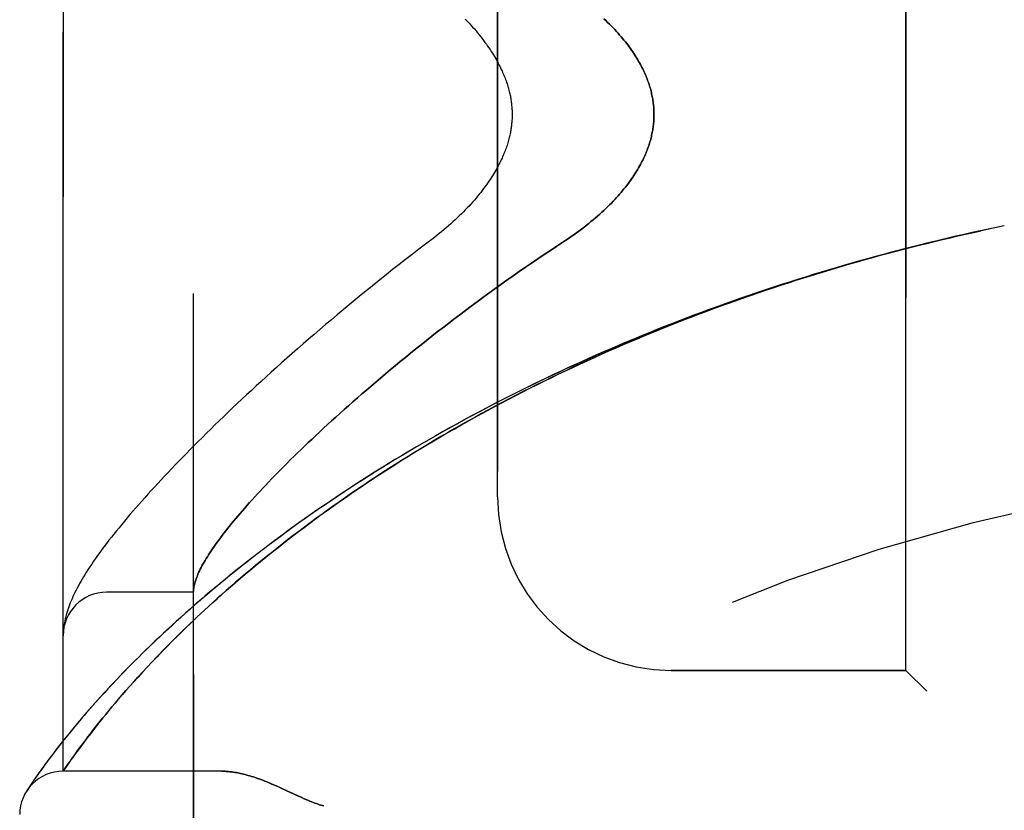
# Model space of a CAD drawing. Header units: inches. Extents: x 0 to 193, y 0 to 125.
# Tile 121 of 256: x 13.49 to 14.91, y 85.29 to 86.43. Entities that reach past the tile are written whole.
import ezdxf

# ---------------------------------------------------------------- set-up
doc = ezdxf.new("R2010")
doc.units = ezdxf.units.IN
doc.header["$LTSCALE"] = 10.635988
doc.header["$MEASUREMENT"] = 0
doc.linetypes.add('HIDDEN', pattern=[0.2, 0.1, -0.1])
doc.layers.add('LEFTHAND_DOOR_ASSEMBLY', color=7, linetype='CONTINUOUS')
doc.layers.add('RIGHTHAND_DOOR_ASSEMBLY', color=7, linetype='CONTINUOUS')

msp = doc.modelspace()

# ---------------------------------------------------------------- linework, layer by layer
at = {"layer": 'LEFTHAND_DOOR_ASSEMBLY', "color": 8, "linetype": 'HIDDEN'}
for p, q in [((13.7386, 84.9694), (13.7386, 87.6119)), ((13.5511, 85.3457), (13.5511, 87.2357)), ((14.7636, 85.4907), (14.7636, 87.0907)), ((14.1761, 85.7407), (14.1761, 86.8407)), ((14.894, 86.1283), (14.8823, 86.1258)), ((14.9051, 86.1306), (14.8938, 86.1282)), ((13.7386, 85.6032), (13.6136, 85.6032)), ((13.5514, 85.5475), (13.5513, 85.5468)), ((13.5513, 85.5468), (13.5513, 85.5461)), ((13.5515, 85.5489), (13.5514, 85.5482)), ((13.5514, 85.5482), (13.5514, 85.5475)), ((13.5516, 85.5495), (13.5515, 85.5489)), ((13.5517, 85.5509), (13.5516, 85.5502)), ((13.5516, 85.5502), (13.5516, 85.5495)), ((13.5518, 85.5516), (13.5517, 85.5509)), ((13.5519, 85.5523), (13.5518, 85.5516)), ((13.552, 85.553), (13.5519, 85.5523)), ((13.5521, 85.5541), (13.552, 85.553)), ((13.6718, 85.4952), (13.6788, 85.5026)), ((13.6588, 85.4811), (13.6652, 85.488)), ((13.6652, 85.488), (13.6718, 85.4952)), ((14.7636, 85.4907), (14.4261, 85.4907)), ((14.7636, 85.4907), (14.7936, 85.4607)), ((13.647, 85.4679), (13.6528, 85.4744)), ((13.6528, 85.4744), (13.6588, 85.4811)), ((13.6361, 85.4554), (13.6414, 85.4616)), ((13.6414, 85.4616), (13.647, 85.4679)), ((13.626, 85.4437), (13.6309, 85.4495)), ((13.6309, 85.4495), (13.6361, 85.4554)), ((13.6125, 85.4275), (13.6168, 85.4327)), ((13.6168, 85.4327), (13.6213, 85.4381)), ((13.6213, 85.4381), (13.626, 85.4437)), ((13.6006, 85.4127), (13.6044, 85.4175)), ((13.6044, 85.4175), (13.6084, 85.4224)), ((13.6084, 85.4224), (13.6125, 85.4275)), ((13.59, 85.3992), (13.5934, 85.4036)), ((13.5934, 85.4036), (13.5969, 85.4081)), ((13.5969, 85.4081), (13.6006, 85.4127)), ((13.5539, 85.393), (13.5486, 85.3863)), ((13.5597, 85.4001), (13.5539, 85.393)), ((13.5793, 85.3851), (13.5837, 85.3909)), ((13.5837, 85.3909), (13.5868, 85.395)), ((13.5868, 85.395), (13.59, 85.3992)), ((13.5412, 85.3768), (13.5367, 85.3709)), ((13.5678, 85.3694), (13.5713, 85.3743)), ((13.5713, 85.3743), (13.5752, 85.3796)), ((13.5752, 85.3796), (13.5793, 85.3851)), ((13.5286, 85.3601), (13.525, 85.3552)), ((13.5325, 85.3654), (13.5286, 85.3601)), ((13.5367, 85.3709), (13.5325, 85.3654)), ((13.558, 85.3556), (13.5615, 85.3606)), ((13.5615, 85.3606), (13.5645, 85.3648)), ((13.5645, 85.3648), (13.5678, 85.3694)), ((13.5186, 85.3464), (13.5158, 85.3425)), ((13.5217, 85.3507), (13.5186, 85.3464)), ((13.525, 85.3552), (13.5217, 85.3507)), ((13.5511, 85.3457), (13.5552, 85.3516)), ((13.7792, 85.3457), (13.5511, 85.3457)), ((13.5552, 85.3516), (13.558, 85.3556)), ((13.5089, 85.3326), (13.5062, 85.3286)), ((13.511, 85.3356), (13.5089, 85.3326)), ((13.5133, 85.3389), (13.511, 85.3356)), ((13.5158, 85.3425), (13.5133, 85.3389)), ((13.5003, 85.3197), (13.4987, 85.3171)), ((13.5022, 85.3224), (13.5003, 85.3197)), ((13.504, 85.3252), (13.5022, 85.3224)), ((13.5062, 85.3286), (13.504, 85.3252)), ((13.8649, 85.3213), (13.8731, 85.3176)), ((13.8731, 85.3176), (13.8898, 85.3098))]:
    msp.add_line(p, q, dxfattribs=at)
for points in [[(14.1297, 86.428), (14.1324, 86.4251), (14.1351, 86.4222), (14.1377, 86.4194), (14.1402, 86.4166), (14.1427, 86.4138), (14.1451, 86.4109), (14.1474, 86.4082), (14.1497, 86.4054), (14.1519, 86.4026), (14.154, 86.3999), (14.156, 86.3972), (14.158, 86.3945), (14.16, 86.3919), (14.1618, 86.3892), (14.1636, 86.3866), (14.1653, 86.3841), (14.167, 86.3815), (14.1686, 86.379), (14.1701, 86.3765), (14.1716, 86.3741), (14.173, 86.3717), (14.1744, 86.3693), (14.1757, 86.367), (14.1769, 86.3646), (14.1781, 86.3623), (14.1793, 86.3601), (14.1804, 86.3578), (14.1815, 86.3556), (14.1825, 86.3534), (14.1834, 86.3513), (14.1844, 86.3492), (14.1852, 86.3471), (14.1861, 86.345), (14.1869, 86.343), (14.1876, 86.3409), (14.1884, 86.339), (14.189, 86.337), (14.1897, 86.3351), (14.1903, 86.3331), (14.1909, 86.3313), (14.1914, 86.3294), (14.1919, 86.3275), (14.1924, 86.3257), (14.1929, 86.3239), (14.1933, 86.3221), (14.1937, 86.3204), (14.1941, 86.3186), (14.1945, 86.3169), (14.1948, 86.3152), (14.1951, 86.3135), (14.1954, 86.3118), (14.1956, 86.3101), (14.1958, 86.3084), (14.1961, 86.3068), (14.1962, 86.3051), (14.1964, 86.3035), (14.1966, 86.3019), (14.1967, 86.3003), (14.1968, 86.2986), (14.1969, 86.297), (14.1969, 86.2954), (14.197, 86.2938), (14.197, 86.2922), (14.197, 86.2906), (14.197, 86.289), (14.197, 86.2875), (14.1969, 86.2859), (14.1969, 86.2843), (14.1968, 86.2826), (14.1967, 86.281), (14.1966, 86.2794), (14.1964, 86.2778), (14.1962, 86.2762), (14.1961, 86.2745), (14.1958, 86.2729), (14.1956, 86.2712), (14.1954, 86.2695), (14.1951, 86.2678), (14.1948, 86.2661), (14.1945, 86.2644), (14.1941, 86.2627), (14.1937, 86.2609), (14.1933, 86.2592), (14.1929, 86.2574), (14.1924, 86.2556), (14.1919, 86.2538), (14.1914, 86.2519), (14.1909, 86.25), (14.1903, 86.2482), (14.1897, 86.2462), (14.189, 86.2443), (14.1884, 86.2423), (14.1876, 86.2404), (14.1869, 86.2383), (14.1861, 86.2363), (14.1852, 86.2342), (14.1844, 86.2321), (14.1834, 86.23), (14.1825, 86.2279), (14.1815, 86.2257), (14.1804, 86.2235), (14.1793, 86.2212), (14.1781, 86.219), (14.1769, 86.2167), (14.1757, 86.2143), (14.1744, 86.212), (14.173, 86.2096), (14.1716, 86.2072), (14.1701, 86.2048), (14.1686, 86.2023), (14.167, 86.1998), (14.1653, 86.1972), (14.1636, 86.1947), (14.1618, 86.1921), (14.16, 86.1894), (14.158, 86.1868), (14.156, 86.1841), (14.154, 86.1814), (14.1519, 86.1787), (14.1497, 86.1759), (14.1474, 86.1731), (14.1451, 86.1703), (14.1427, 86.1675), (14.1402, 86.1647), (14.1377, 86.1619), (14.1351, 86.159), (14.1324, 86.1562), (14.1297, 86.1533), (14.1269, 86.1505), (14.124, 86.1476), (14.1211, 86.1447), (14.1181, 86.1418), (14.115, 86.139), (14.1119, 86.1361), (14.1088, 86.1333), (14.1055, 86.1304), (14.1023, 86.1276), (14.099, 86.1248), (14.0956, 86.122), (14.0922, 86.1193), (14.0888, 86.1165), (14.0853, 86.1138)], [(14.3289, 86.4286), (14.3318, 86.426), (14.3345, 86.4233), (14.3372, 86.4207), (14.3398, 86.418), (14.3423, 86.4154), (14.3447, 86.4128), (14.3471, 86.4102), (14.3494, 86.4077), (14.3517, 86.4051), (14.3538, 86.4026), (14.356, 86.4001), (14.358, 86.3976), (14.36, 86.3951), (14.3619, 86.3927), (14.3638, 86.3903), (14.3655, 86.3879), (14.3673, 86.3855), (14.3689, 86.3831), (14.3706, 86.3808), (14.3721, 86.3784), (14.3736, 86.3761), (14.3751, 86.3738), (14.3765, 86.3716), (14.3778, 86.3693), (14.3791, 86.3671), (14.3804, 86.3649), (14.3816, 86.3627), (14.3827, 86.3606), (14.3839, 86.3584), (14.3849, 86.3563), (14.386, 86.3541), (14.3869, 86.352), (14.3879, 86.35), (14.3888, 86.3479), (14.3897, 86.3458), (14.3905, 86.3438), (14.3913, 86.3418), (14.392, 86.3398), (14.3928, 86.3378), (14.3935, 86.3358), (14.3941, 86.3338), (14.3947, 86.3319), (14.3953, 86.3299), (14.3959, 86.328), (14.3964, 86.326), (14.3969, 86.3241), (14.3974, 86.3222), (14.3978, 86.3203), (14.3982, 86.3184), (14.3986, 86.3165), (14.399, 86.3146), (14.3993, 86.3128), (14.3996, 86.3109), (14.3998, 86.309), (14.4001, 86.3072), (14.4003, 86.3053), (14.4005, 86.3035), (14.4007, 86.3016), (14.4008, 86.2998), (14.4009, 86.298), (14.401, 86.2961), (14.4011, 86.2943), (14.4011, 86.2925), (14.4011, 86.2907), (14.4011, 86.2888), (14.4011, 86.287), (14.401, 86.2852), (14.4009, 86.2833), (14.4008, 86.2815), (14.4007, 86.2797), (14.4005, 86.2778), (14.4003, 86.276), (14.4001, 86.2741), (14.3998, 86.2723), (14.3996, 86.2704), (14.3993, 86.2685), (14.399, 86.2667), (14.3986, 86.2648), (14.3982, 86.2629), (14.3978, 86.261), (14.3974, 86.2591), (14.3969, 86.2572), (14.3964, 86.2553), (14.3959, 86.2533), (14.3953, 86.2514), (14.3947, 86.2494), (14.3941, 86.2475), (14.3935, 86.2455), (14.3928, 86.2435), (14.392, 86.2415), (14.3913, 86.2395), (14.3905, 86.2375), (14.3897, 86.2355), (14.3888, 86.2334), (14.3879, 86.2313), (14.3869, 86.2293), (14.386, 86.2272), (14.3849, 86.225), (14.3839, 86.2229), (14.3827, 86.2207), (14.3816, 86.2186), (14.3804, 86.2164), (14.3791, 86.2142), (14.3778, 86.212), (14.3765, 86.2097), (14.3751, 86.2075), (14.3736, 86.2052), (14.3721, 86.2029), (14.3706, 86.2005), (14.3689, 86.1982), (14.3673, 86.1958), (14.3655, 86.1934), (14.3638, 86.191), (14.3619, 86.1886), (14.36, 86.1862), (14.358, 86.1837), (14.356, 86.1812), (14.3538, 86.1787), (14.3517, 86.1762), (14.3494, 86.1736), (14.3471, 86.1711), (14.3447, 86.1685), (14.3423, 86.1659), (14.3398, 86.1633), (14.3372, 86.1606), (14.3345, 86.158), (14.3318, 86.1553), (14.3289, 86.1527), (14.326, 86.15), (14.3231, 86.1473), (14.32, 86.1446), (14.3169, 86.1419), (14.3137, 86.1392), (14.3105, 86.1365), (14.3072, 86.1337), (14.3038, 86.131), (14.3003, 86.1283), (14.2968, 86.1256), (14.2932, 86.123), (14.2895, 86.1203), (14.2858, 86.1176), (14.2821, 86.115), (14.2782, 86.1124), (14.2744, 86.1098)], [(14.8829, 86.1259), (14.8708, 86.1233), (14.8593, 86.1208), (14.8478, 86.1182), (14.8363, 86.1155), (14.8249, 86.1129), (14.8134, 86.1101), (14.8019, 86.1074), (14.7904, 86.1046), (14.779, 86.1017), (14.7675, 86.0988), (14.756, 86.0958), (14.7446, 86.0928), (14.7331, 86.0898), (14.7217, 86.0867), (14.7102, 86.0836), (14.6988, 86.0804), (14.6873, 86.0772), (14.6759, 86.0739), (14.6645, 86.0705), (14.6531, 86.0672), (14.6417, 86.0638), (14.6303, 86.0603), (14.6189, 86.0568), (14.6076, 86.0532), (14.5962, 86.0496), (14.5848, 86.046), (14.5735, 86.0423), (14.5622, 86.0385), (14.5509, 86.0347), (14.5396, 86.0309), (14.5283, 86.027), (14.5171, 86.023), (14.5058, 86.0191), (14.4946, 86.015), (14.4834, 86.0109), (14.4722, 86.0068), (14.461, 86.0027), (14.4498, 85.9984), (14.4387, 85.9942), (14.4276, 85.9899), (14.4165, 85.9855), (14.4054, 85.9811), (14.3943, 85.9766), (14.3833, 85.9721), (14.3723, 85.9676), (14.3613, 85.963), (14.3503, 85.9584), (14.3394, 85.9537), (14.3285, 85.949), (14.3176, 85.9442), (14.3068, 85.9394), (14.2959, 85.9345), (14.2852, 85.9296), (14.2744, 85.9246), (14.2637, 85.9196), (14.253, 85.9146), (14.2423, 85.9095), (14.2317, 85.9044), (14.2211, 85.8992), (14.2105, 85.894), (14.2, 85.8888), (14.1895, 85.8835), (14.1791, 85.8781), (14.1687, 85.8727), (14.1583, 85.8673), (14.148, 85.8619), (14.1378, 85.8564), (14.1275, 85.8508), (14.1173, 85.8453), (14.1072, 85.8397), (14.0971, 85.834), (14.0871, 85.8283), (14.0771, 85.8226), (14.0672, 85.8169), (14.0573, 85.8111), (14.0475, 85.8053), (14.0377, 85.7994), (14.028, 85.7936), (14.0183, 85.7877), (14.0087, 85.7817), (13.9992, 85.7758), (13.9897, 85.7698), (13.9803, 85.7638), (13.9709, 85.7577), (13.9617, 85.7517), (13.9524, 85.7456), (13.9433, 85.7395), (13.9342, 85.7334), (13.9252, 85.7273), (13.9163, 85.7211), (13.9074, 85.7149), (13.8986, 85.7088), (13.8899, 85.7026), (13.8813, 85.6964), (13.8728, 85.6902), (13.8643, 85.684), (13.8559, 85.6777), (13.8477, 85.6715), (13.8395, 85.6653), (13.8313, 85.6591), (13.8233, 85.6529), (13.8154, 85.6467), (13.8075, 85.6405), (13.7998, 85.6343), (13.7921, 85.6281), (13.7845, 85.622), (13.7771, 85.6158), (13.7697, 85.6097), (13.7624, 85.6036), (13.7552, 85.5975), (13.7482, 85.5914), (13.7412, 85.5854), (13.7343, 85.5794), (13.7276, 85.5734), (13.7209, 85.5674), (13.7144, 85.5615), (13.7079, 85.5557), (13.7016, 85.5498), (13.6954, 85.5441), (13.6893, 85.5383), (13.6832, 85.5326), (13.6774, 85.527), (13.6716, 85.5214), (13.6659, 85.5159), (13.6603, 85.5104), (13.6549, 85.505), (13.6496, 85.4996), (13.6443, 85.4943), (13.6392, 85.4891), (13.6342, 85.4839), (13.6293, 85.4788), (13.6246, 85.4738), (13.6199, 85.4688), (13.6153, 85.464), (13.6109, 85.4591), (13.6066, 85.4544), (13.6023, 85.4497), (13.5982, 85.4452), (13.5942, 85.4407), (13.5903, 85.4362), (13.5865, 85.4319), (13.5828, 85.4276), (13.5792, 85.4234), (13.5757, 85.4193), (13.5723, 85.4153), (13.569, 85.4114), (13.5658, 85.4075), (13.5597, 85.4001)], [(14.0853, 86.1138), (14.0723, 86.104), (14.0628, 86.0967), (14.0533, 86.0894), (14.0439, 86.0821), (14.0345, 86.0748), (14.0252, 86.0675), (14.016, 86.0602), (14.0069, 86.0529), (13.9979, 86.0457), (13.9889, 86.0384), (13.9801, 86.0312), (13.9713, 86.024), (13.9626, 86.0168), (13.954, 86.0096), (13.9455, 86.0025), (13.937, 85.9954), (13.9287, 85.9884), (13.9205, 85.9813), (13.9123, 85.9743), (13.9043, 85.9674), (13.8963, 85.9605), (13.8885, 85.9536), (13.8807, 85.9467), (13.873, 85.9399), (13.8654, 85.9332), (13.858, 85.9265), (13.8506, 85.9198), (13.8433, 85.9132), (13.8361, 85.9067), (13.829, 85.9001), (13.822, 85.8937), (13.8151, 85.8873), (13.8083, 85.8809), (13.8016, 85.8746), (13.795, 85.8684), (13.7885, 85.8622), (13.7821, 85.856), (13.7757, 85.8499), (13.7695, 85.8439), (13.7634, 85.8379), (13.7574, 85.8319), (13.7514, 85.8261), (13.7456, 85.8202), (13.7398, 85.8145), (13.7341, 85.8088), (13.7286, 85.8031), (13.7231, 85.7975), (13.7177, 85.7919), (13.7124, 85.7864), (13.7072, 85.781), (13.702, 85.7756), (13.697, 85.7703), (13.6921, 85.765), (13.6872, 85.7598), (13.6824, 85.7546), (13.6777, 85.7494), (13.6731, 85.7444), (13.6686, 85.7393), (13.6642, 85.7344), (13.6598, 85.7294), (13.6555, 85.7245), (13.6513, 85.7197), (13.6472, 85.7149), (13.6432, 85.7101), (13.6392, 85.7054), (13.6354, 85.7008), (13.6316, 85.6961), (13.6278, 85.6916), (13.6242, 85.687), (13.6206, 85.6825), (13.6171, 85.678), (13.6136, 85.6735), (13.6103, 85.669), (13.607, 85.6646), (13.6038, 85.6603), (13.6007, 85.656), (13.5978, 85.6519), (13.595, 85.6478), (13.5923, 85.6438), (13.5897, 85.64), (13.5873, 85.6362), (13.5849, 85.6326), (13.5827, 85.6291), (13.5806, 85.6256), (13.5786, 85.6222), (13.5766, 85.6189), (13.5748, 85.6156), (13.573, 85.6124), (13.5713, 85.6092), (13.5697, 85.6061), (13.5681, 85.603), (13.5667, 85.6), (13.5653, 85.5969), (13.5639, 85.5939), (13.5626, 85.591), (13.5614, 85.588), (13.5603, 85.5851), (13.5592, 85.5822), (13.5582, 85.5792), (13.5572, 85.5763), (13.5563, 85.5734), (13.5555, 85.5706), (13.5548, 85.5677), (13.5541, 85.5649), (13.5535, 85.5621), (13.5529, 85.5594), (13.5525, 85.5567), (13.5521, 85.5541)], [(13.6788, 85.5026), (13.686, 85.5102), (13.6898, 85.5141), (13.6937, 85.5181), (13.6976, 85.5222), (13.7017, 85.5263), (13.7058, 85.5305), (13.7101, 85.5348), (13.7146, 85.5392), (13.7191, 85.5437), (13.7237, 85.5482), (13.7285, 85.5529), (13.7334, 85.5576), (13.7385, 85.5624), (13.7437, 85.5674), (13.7491, 85.5724), (13.7547, 85.5776), (13.7604, 85.5829), (13.7664, 85.5883), (13.7725, 85.5938), (13.7788, 85.5995), (13.7853, 85.6053), (13.792, 85.6111), (13.7989, 85.6171), (13.8059, 85.6231), (13.813, 85.6291), (13.8202, 85.6352), (13.8276, 85.6413), (13.835, 85.6475), (13.8426, 85.6536), (13.8502, 85.6597), (13.8579, 85.6659), (13.8657, 85.672), (13.8735, 85.6781), (13.8815, 85.6843), (13.8896, 85.6904), (13.8977, 85.6966), (13.9059, 85.7027), (13.9142, 85.7088), (13.9225, 85.7149), (13.931, 85.721), (13.9395, 85.7271), (13.9481, 85.7331), (13.9567, 85.7392), (13.9655, 85.7452), (13.9743, 85.7512), (13.9831, 85.7572), (13.992, 85.7632), (14.001, 85.7691), (14.0101, 85.775), (14.0192, 85.7809), (14.0284, 85.7868), (14.0376, 85.7926), (14.0469, 85.7984), (14.0563, 85.8042), (14.0657, 85.8099), (14.0751, 85.8156), (14.0846, 85.8213), (14.0942, 85.8269), (14.1038, 85.8325), (14.1135, 85.8381), (14.1232, 85.8436), (14.1329, 85.8491), (14.1427, 85.8546), (14.1526, 85.86), (14.1625, 85.8654), (14.1724, 85.8707), (14.1824, 85.876), (14.1924, 85.8812), (14.2024, 85.8865), (14.2125, 85.8916), (14.2226, 85.8968), (14.2328, 85.9019), (14.243, 85.9069), (14.2533, 85.9119), (14.2635, 85.9169), (14.2738, 85.9218), (14.2842, 85.9267), (14.2945, 85.9315), (14.3049, 85.9363), (14.3154, 85.9411), (14.3258, 85.9458), (14.3363, 85.9504), (14.3468, 85.9551), (14.3574, 85.9596), (14.3679, 85.9642), (14.3785, 85.9686), (14.3892, 85.9731), (14.3998, 85.9775), (14.4105, 85.9818), (14.4211, 85.9861), (14.4319, 85.9904), (14.4426, 85.9946), (14.4533, 85.9987), (14.4641, 86.0029), (14.4749, 86.0069), (14.4857, 86.011), (14.4965, 86.0149), (14.5074, 86.0189), (14.5183, 86.0228), (14.5291, 86.0266), (14.54, 86.0304), (14.5509, 86.0342), (14.5619, 86.0379), (14.5728, 86.0415), (14.5838, 86.0451), (14.5947, 86.0487), (14.6057, 86.0522), (14.6167, 86.0557), (14.6277, 86.0592), (14.6387, 86.0626), (14.6498, 86.0659), (14.6608, 86.0692), (14.6718, 86.0725), (14.6829, 86.0757), (14.6939, 86.0788), (14.705, 86.082), (14.7161, 86.085), (14.7272, 86.0881), (14.7383, 86.0911), (14.7494, 86.094), (14.7605, 86.0969), (14.7716, 86.0998), (14.7827, 86.1026), (14.7938, 86.1053), (14.8049, 86.1081), (14.8161, 86.1107), (14.8272, 86.1134), (14.8383, 86.116), (14.8495, 86.1185), (14.8606, 86.121), (14.8717, 86.1235)], [(14.2744, 86.1098), (14.2613, 86.1012), (14.2522, 86.0952), (14.2431, 86.0892), (14.2341, 86.0831), (14.2251, 86.077), (14.2161, 86.0709), (14.2072, 86.0647), (14.1984, 86.0585), (14.1896, 86.0523), (14.1808, 86.0461), (14.1722, 86.0399), (14.1636, 86.0337), (14.155, 86.0274), (14.1466, 86.0212), (14.1381, 86.015), (14.1298, 86.0088), (14.1216, 86.0025), (14.1134, 85.9963), (14.1053, 85.9901), (14.0973, 85.9839), (14.0893, 85.9778), (14.0815, 85.9716), (14.0737, 85.9655), (14.066, 85.9594), (14.0584, 85.9533), (14.0509, 85.9472), (14.0435, 85.9412), (14.0362, 85.9352), (14.0289, 85.9292), (14.0218, 85.9233), (14.0147, 85.9174), (14.0078, 85.9115), (14.0009, 85.9057), (13.9941, 85.8999), (13.9874, 85.8942), (13.9809, 85.8885), (13.9744, 85.8828), (13.968, 85.8772), (13.9617, 85.8716), (13.9554, 85.8661), (13.9493, 85.8606), (13.9433, 85.8552), (13.9374, 85.8498), (13.9316, 85.8445), (13.9258, 85.8392), (13.9202, 85.834), (13.9146, 85.8288), (13.9092, 85.8237), (13.9038, 85.8186), (13.8986, 85.8136), (13.8934, 85.8086), (13.8883, 85.8037), (13.8833, 85.7988), (13.8784, 85.794), (13.8736, 85.7892), (13.8689, 85.7845), (13.8643, 85.7799), (13.8598, 85.7753), (13.8553, 85.7707), (13.851, 85.7662), (13.8467, 85.7618), (13.8426, 85.7574), (13.8385, 85.7531), (13.8345, 85.7488), (13.8306, 85.7446), (13.8268, 85.7405), (13.8231, 85.7364), (13.8194, 85.7323), (13.8159, 85.7284), (13.8124, 85.7244), (13.809, 85.7205), (13.8057, 85.7167), (13.8025, 85.7129), (13.7994, 85.7092), (13.7963, 85.7056), (13.7934, 85.702), (13.7905, 85.6984), (13.7877, 85.6949), (13.785, 85.6915), (13.7823, 85.6881), (13.7798, 85.6848), (13.7773, 85.6815), (13.7749, 85.6783), (13.7726, 85.6751), (13.7704, 85.672), (13.7682, 85.6689), (13.7661, 85.6659), (13.7641, 85.6629), (13.7622, 85.66), (13.7604, 85.6572), (13.7586, 85.6544), (13.7569, 85.6516), (13.7553, 85.6489), (13.7538, 85.6463), (13.7523, 85.6437), (13.7509, 85.6411), (13.7496, 85.6386), (13.7484, 85.6362), (13.7472, 85.6338), (13.7461, 85.6315), (13.7451, 85.6292), (13.7442, 85.6269), (13.7433, 85.6247), (13.7425, 85.6226), (13.7418, 85.6205), (13.7412, 85.6184), (13.7406, 85.6165), (13.7401, 85.6145), (13.7397, 85.6126), (13.7393, 85.6108), (13.739, 85.609), (13.7388, 85.6072)], [(13.7388, 85.6072), (13.7388, 85.6067), (13.7387, 85.6062), (13.7387, 85.6058), (13.7387, 85.6054), (13.7387, 85.6051), (13.7386, 85.6047), (13.7386, 85.6044), (13.7386, 85.6041)], [(13.5513, 85.5461), (13.5513, 85.5458), (13.5512, 85.5454), (13.5512, 85.545), (13.5512, 85.5447), (13.5512, 85.5443), (13.5512, 85.5439), (13.5512, 85.5436), (13.5512, 85.5432), (13.5511, 85.5428), (13.5511, 85.5424), (13.5511, 85.5421), (13.5511, 85.5417)], [(13.5486, 85.3863), (13.546, 85.383), (13.5412, 85.3768)], [(13.7792, 85.3457), (13.7807, 85.3456), (13.7824, 85.3456), (13.784, 85.3455), (13.7857, 85.3454), (13.7874, 85.3453), (13.7891, 85.3452), (13.7909, 85.345), (13.7927, 85.3448), (13.7945, 85.3446), (13.7964, 85.3443), (13.7983, 85.344), (13.8003, 85.3436), (13.8023, 85.3433), (13.8043, 85.3429), (13.8064, 85.3424), (13.8085, 85.3419), (13.8107, 85.3414), (13.8129, 85.3408), (13.8152, 85.3402), (13.8175, 85.3396), (13.8199, 85.3389), (13.8223, 85.3382), (13.8248, 85.3374), (13.8274, 85.3365), (13.83, 85.3356), (13.8327, 85.3347), (13.8355, 85.3337), (13.8383, 85.3326), (13.8412, 85.3315), (13.8443, 85.3303), (13.8474, 85.329), (13.8506, 85.3276), (13.854, 85.3262), (13.8575, 85.3247), (13.8611, 85.323), (13.8649, 85.3213)], [(13.8898, 85.3098), (13.8935, 85.3081), (13.8969, 85.3066), (13.9001, 85.3052), (13.9031, 85.3039), (13.9059, 85.3027), (13.9085, 85.3017), (13.911, 85.3007), (13.9133, 85.2998), (13.9156, 85.299), (13.9178, 85.2983), (13.9199, 85.2975), (13.922, 85.2969), (13.9241, 85.2962), (13.9261, 85.2957)]]:
    msp.add_lwpolyline(points, dxfattribs=at)
for centre, radius, start, end in [((15.5511, 83.0155), 2.7751, 90, 136.1116), ((14.4261, 85.7407), 0.25, 180, 270), ((13.6136, 85.5407), 0.0625, 90, 180), ((13.5511, 85.2832), 0.0625, 90, 180)]:
    msp.add_arc(centre, radius, start, end, dxfattribs=at)
at = {"layer": 'RIGHTHAND_DOOR_ASSEMBLY', "color": 8, "linetype": 'HIDDEN'}
for p, q in [((13.7386, 87.6119), (13.7386, 84.9694)), ((13.5511, 87.2357), (13.5511, 85.3457)), ((14.7636, 87.0907), (14.7636, 85.4907)), ((14.1761, 86.8407), (14.1761, 85.7407)), ((14.9051, 86.1306), (14.8936, 86.1282)), ((13.7386, 85.6032), (13.6136, 85.6032)), ((13.5514, 85.5472), (13.5513, 85.5465)), ((13.5513, 85.5465), (13.5513, 85.5458)), ((13.5515, 85.5485), (13.5514, 85.5479)), ((13.5514, 85.5479), (13.5514, 85.5472)), ((13.5516, 85.5499), (13.5515, 85.5492)), ((13.5515, 85.5492), (13.5515, 85.5485)), ((13.5517, 85.5506), (13.5516, 85.5499)), ((13.5518, 85.5519), (13.5517, 85.5512)), ((13.5517, 85.5512), (13.5517, 85.5506)), ((13.5519, 85.5526), (13.5518, 85.5519)), ((13.552, 85.5534), (13.5519, 85.5526)), ((13.5521, 85.5541), (13.552, 85.5534)), ((13.6789, 85.5028), (13.672, 85.4953)), ((13.6653, 85.4882), (13.6589, 85.4812)), ((13.672, 85.4953), (13.6653, 85.4882)), ((14.4261, 85.4907), (14.7636, 85.4907)), ((14.7936, 85.4607), (14.7636, 85.4907)), ((13.6529, 85.4745), (13.6471, 85.468)), ((13.6589, 85.4812), (13.6529, 85.4745)), ((13.6415, 85.4617), (13.6361, 85.4555)), ((13.6471, 85.468), (13.6415, 85.4617)), ((13.631, 85.4496), (13.6261, 85.4438)), ((13.6361, 85.4555), (13.631, 85.4496)), ((13.6169, 85.4328), (13.6126, 85.4275)), ((13.6214, 85.4382), (13.6169, 85.4328)), ((13.6261, 85.4438), (13.6214, 85.4382)), ((13.6044, 85.4175), (13.6006, 85.4127)), ((13.6084, 85.4224), (13.6044, 85.4175)), ((13.6126, 85.4275), (13.6084, 85.4224)), ((13.5917, 85.4014), (13.5884, 85.3971)), ((13.5952, 85.4058), (13.5917, 85.4014)), ((13.5553, 85.3947), (13.5498, 85.3878)), ((13.5852, 85.393), (13.5807, 85.387)), ((13.5884, 85.3971), (13.5852, 85.393)), ((13.5422, 85.3781), (13.5376, 85.3721)), ((13.5726, 85.376), (13.5689, 85.371)), ((13.5765, 85.3814), (13.5726, 85.376)), ((13.5807, 85.387), (13.5765, 85.3814)), ((13.5293, 85.3611), (13.5256, 85.3561)), ((13.5333, 85.3664), (13.5293, 85.3611)), ((13.5376, 85.3721), (13.5333, 85.3664)), ((13.5624, 85.3619), (13.5596, 85.358)), ((13.5655, 85.3663), (13.5624, 85.3619)), ((13.5689, 85.371), (13.5655, 85.3663)), ((13.5191, 85.3471), (13.5162, 85.3431)), ((13.5222, 85.3514), (13.5191, 85.3471)), ((13.5256, 85.3561), (13.5222, 85.3514)), ((13.5565, 85.3535), (13.5511, 85.3457)), ((13.7792, 85.3457), (13.5511, 85.3457)), ((13.5596, 85.358), (13.5565, 85.3535)), ((13.5092, 85.3329), (13.5064, 85.3288)), ((13.5113, 85.336), (13.5092, 85.3329)), ((13.5136, 85.3394), (13.5113, 85.336)), ((13.5162, 85.3431), (13.5136, 85.3394)), ((13.5004, 85.3197), (13.4984, 85.3167)), ((13.4987, 85.3171), (13.4984, 85.3167)), ((13.4987, 85.3171), (13.499, 85.3176)), ((13.5022, 85.3226), (13.5004, 85.3197)), ((13.5041, 85.3254), (13.5022, 85.3226)), ((13.5064, 85.3288), (13.5041, 85.3254)), ((13.8731, 85.3176), (13.865, 85.3213))]:
    msp.add_line(p, q, dxfattribs=at)
for points in [[(14.1297, 86.428), (14.1324, 86.4251), (14.1351, 86.4223), (14.1377, 86.4194), (14.1402, 86.4166), (14.1427, 86.4138), (14.1451, 86.411), (14.1474, 86.4082), (14.1497, 86.4054), (14.1519, 86.4026), (14.154, 86.3999), (14.156, 86.3972), (14.158, 86.3945), (14.16, 86.3919), (14.1618, 86.3892), (14.1636, 86.3866), (14.1653, 86.3841), (14.167, 86.3815), (14.1686, 86.379), (14.1701, 86.3765), (14.1716, 86.3741), (14.173, 86.3717), (14.1744, 86.3693), (14.1757, 86.367), (14.1769, 86.3646), (14.1781, 86.3623), (14.1793, 86.3601), (14.1804, 86.3578), (14.1815, 86.3556), (14.1825, 86.3534), (14.1834, 86.3513), (14.1844, 86.3492), (14.1852, 86.3471), (14.1861, 86.345), (14.1869, 86.343), (14.1876, 86.3409), (14.1884, 86.339), (14.189, 86.337), (14.1897, 86.3351), (14.1903, 86.3331), (14.1909, 86.3313), (14.1914, 86.3294), (14.1919, 86.3275), (14.1924, 86.3257), (14.1929, 86.3239), (14.1933, 86.3221), (14.1937, 86.3204), (14.1941, 86.3186), (14.1945, 86.3169), (14.1948, 86.3152), (14.1951, 86.3135), (14.1954, 86.3118), (14.1956, 86.3101), (14.1958, 86.3084), (14.1961, 86.3068), (14.1962, 86.3051), (14.1964, 86.3035), (14.1966, 86.3019), (14.1967, 86.3003), (14.1968, 86.2987), (14.1969, 86.2971), (14.1969, 86.2954), (14.197, 86.2938), (14.197, 86.2923), (14.197, 86.2907), (14.197, 86.2891), (14.197, 86.2875), (14.1969, 86.2859), (14.1969, 86.2843), (14.1968, 86.2827), (14.1967, 86.281), (14.1966, 86.2794), (14.1964, 86.2778), (14.1962, 86.2762), (14.1961, 86.2745), (14.1958, 86.2729), (14.1956, 86.2712), (14.1954, 86.2695), (14.1951, 86.2678), (14.1948, 86.2661), (14.1945, 86.2644), (14.1941, 86.2627), (14.1937, 86.2609), (14.1933, 86.2592), (14.1929, 86.2574), (14.1924, 86.2556), (14.1919, 86.2538), (14.1914, 86.2519), (14.1909, 86.2501), (14.1903, 86.2482), (14.1897, 86.2462), (14.189, 86.2443), (14.1884, 86.2424), (14.1876, 86.2404), (14.1869, 86.2384), (14.1861, 86.2363), (14.1852, 86.2342), (14.1844, 86.2321), (14.1834, 86.23), (14.1825, 86.2279), (14.1815, 86.2257), (14.1804, 86.2235), (14.1793, 86.2212), (14.1781, 86.219), (14.1769, 86.2167), (14.1757, 86.2143), (14.1744, 86.212), (14.173, 86.2096), (14.1716, 86.2072), (14.1701, 86.2048), (14.1686, 86.2023), (14.167, 86.1998), (14.1653, 86.1972), (14.1636, 86.1947), (14.1618, 86.1921), (14.16, 86.1894), (14.158, 86.1868), (14.156, 86.1841), (14.154, 86.1814), (14.1519, 86.1787), (14.1497, 86.1759), (14.1474, 86.1731), (14.1451, 86.1704), (14.1427, 86.1675), (14.1402, 86.1647), (14.1377, 86.1619), (14.1351, 86.1591), (14.1324, 86.1562), (14.1297, 86.1533), (14.1269, 86.1505), (14.124, 86.1476), (14.1211, 86.1447), (14.1181, 86.1419), (14.115, 86.139), (14.1119, 86.1361), (14.1088, 86.1333), (14.1056, 86.1304), (14.1023, 86.1276), (14.099, 86.1248), (14.0956, 86.122), (14.0922, 86.1193), (14.0888, 86.1165), (14.0853, 86.1138)], [(14.2744, 86.1098), (14.2782, 86.1124), (14.2821, 86.115), (14.2858, 86.1176), (14.2895, 86.1203), (14.2932, 86.123), (14.2968, 86.1256), (14.3003, 86.1283), (14.3038, 86.131), (14.3072, 86.1337), (14.3105, 86.1365), (14.3137, 86.1392), (14.3169, 86.1419), (14.32, 86.1446), (14.3231, 86.1473), (14.326, 86.15), (14.3289, 86.1527), (14.3318, 86.1553), (14.3345, 86.158), (14.3372, 86.1606), (14.3398, 86.1633), (14.3423, 86.1659), (14.3447, 86.1685), (14.3471, 86.1711), (14.3494, 86.1736), (14.3517, 86.1762), (14.3538, 86.1787), (14.356, 86.1812), (14.358, 86.1837), (14.36, 86.1862), (14.3619, 86.1886), (14.3638, 86.191), (14.3655, 86.1934), (14.3673, 86.1958), (14.3689, 86.1982), (14.3706, 86.2005), (14.3721, 86.2029), (14.3736, 86.2052), (14.3751, 86.2075), (14.3765, 86.2097), (14.3778, 86.212), (14.3791, 86.2142), (14.3804, 86.2164), (14.3816, 86.2186), (14.3827, 86.2207), (14.3839, 86.2229), (14.3849, 86.225), (14.386, 86.2272), (14.3869, 86.2293), (14.3879, 86.2313), (14.3888, 86.2334), (14.3897, 86.2355), (14.3905, 86.2375), (14.3913, 86.2395), (14.392, 86.2415), (14.3928, 86.2435), (14.3935, 86.2455), (14.3941, 86.2475), (14.3947, 86.2494), (14.3953, 86.2514), (14.3959, 86.2533), (14.3964, 86.2553), (14.3969, 86.2572), (14.3974, 86.2591), (14.3978, 86.261), (14.3982, 86.2629), (14.3986, 86.2648), (14.399, 86.2667), (14.3993, 86.2685), (14.3996, 86.2704), (14.3998, 86.2723), (14.4001, 86.2741), (14.4003, 86.276), (14.4005, 86.2778), (14.4007, 86.2797), (14.4008, 86.2815), (14.4009, 86.2833), (14.401, 86.2852), (14.4011, 86.287), (14.4011, 86.2888), (14.4011, 86.2907), (14.4011, 86.2925), (14.4011, 86.2943), (14.401, 86.2961), (14.4009, 86.298), (14.4008, 86.2998), (14.4007, 86.3016), (14.4005, 86.3035), (14.4003, 86.3053), (14.4001, 86.3072), (14.3998, 86.309), (14.3996, 86.3109), (14.3993, 86.3128), (14.399, 86.3146), (14.3986, 86.3165), (14.3982, 86.3184), (14.3978, 86.3203), (14.3974, 86.3222), (14.3969, 86.3241), (14.3964, 86.326), (14.3959, 86.328), (14.3953, 86.3299), (14.3947, 86.3319), (14.3941, 86.3338), (14.3935, 86.3358), (14.3928, 86.3378), (14.392, 86.3398), (14.3913, 86.3418), (14.3905, 86.3438), (14.3897, 86.3458), (14.3888, 86.3479), (14.3879, 86.35), (14.3869, 86.352), (14.386, 86.3541), (14.3849, 86.3563), (14.3839, 86.3584), (14.3827, 86.3606), (14.3816, 86.3627), (14.3804, 86.3649), (14.3791, 86.3671), (14.3778, 86.3693), (14.3765, 86.3716), (14.3751, 86.3738), (14.3736, 86.3761), (14.3721, 86.3784), (14.3706, 86.3808), (14.3689, 86.3831), (14.3673, 86.3855), (14.3655, 86.3879), (14.3638, 86.3903), (14.3619, 86.3927), (14.36, 86.3951), (14.358, 86.3976), (14.356, 86.4001), (14.3538, 86.4026), (14.3517, 86.4051), (14.3494, 86.4077), (14.3471, 86.4102), (14.3447, 86.4128), (14.3423, 86.4154), (14.3398, 86.418), (14.3372, 86.4207), (14.3345, 86.4233), (14.3318, 86.426), (14.3289, 86.4286)], [(14.894, 86.1283), (14.882, 86.1257), (14.8704, 86.1232), (14.8588, 86.1207), (14.8472, 86.118), (14.8356, 86.1154), (14.824, 86.1127), (14.8124, 86.1099), (14.8009, 86.1071), (14.7893, 86.1043), (14.7777, 86.1014), (14.7661, 86.0984), (14.7545, 86.0955), (14.7429, 86.0924), (14.7314, 86.0893), (14.7198, 86.0862), (14.7083, 86.083), (14.6967, 86.0798), (14.6852, 86.0765), (14.6736, 86.0732), (14.6621, 86.0698), (14.6506, 86.0664), (14.6391, 86.063), (14.6276, 86.0594), (14.6161, 86.0559), (14.6046, 86.0523), (14.5931, 86.0486), (14.5817, 86.0449), (14.5702, 86.0412), (14.5588, 86.0374), (14.5474, 86.0335), (14.536, 86.0296), (14.5246, 86.0257), (14.5132, 86.0217), (14.5019, 86.0176), (14.4905, 86.0136), (14.4792, 86.0094), (14.4679, 86.0052), (14.4566, 86.001), (14.4453, 85.9967), (14.4341, 85.9924), (14.4229, 85.988), (14.4117, 85.9836), (14.4005, 85.9791), (14.3893, 85.9746), (14.3782, 85.97), (14.3671, 85.9654), (14.356, 85.9608), (14.345, 85.9561), (14.3339, 85.9513), (14.3229, 85.9465), (14.312, 85.9417), (14.301, 85.9368), (14.2901, 85.9318), (14.2792, 85.9269), (14.2684, 85.9218), (14.2576, 85.9168), (14.2468, 85.9116), (14.236, 85.9065), (14.2253, 85.9013), (14.2146, 85.896), (14.204, 85.8907), (14.1934, 85.8854), (14.1828, 85.88), (14.1723, 85.8746), (14.1618, 85.8692), (14.1514, 85.8637), (14.141, 85.8581), (14.1307, 85.8526), (14.1204, 85.8469), (14.1101, 85.8413), (14.0999, 85.8356), (14.0898, 85.8299), (14.0797, 85.8241), (14.0696, 85.8183), (14.0596, 85.8125), (14.0497, 85.8066), (14.0398, 85.8007), (14.03, 85.7948), (14.0202, 85.7888), (14.0105, 85.7829), (14.0009, 85.7768), (13.9913, 85.7708), (13.9818, 85.7647), (13.9723, 85.7586), (13.9629, 85.7525), (13.9536, 85.7464), (13.9444, 85.7402), (13.9352, 85.734), (13.9261, 85.7279), (13.9171, 85.7216), (13.9081, 85.7154), (13.8992, 85.7092), (13.8904, 85.7029), (13.8817, 85.6967), (13.8731, 85.6904), (13.8646, 85.6841), (13.8561, 85.6779), (13.8477, 85.6716), (13.8394, 85.6653), (13.8312, 85.659), (13.8231, 85.6528), (13.8151, 85.6465), (13.8072, 85.6402), (13.7994, 85.634), (13.7916, 85.6277), (13.784, 85.6215), (13.7765, 85.6153), (13.769, 85.6091), (13.7617, 85.6029), (13.7544, 85.5968), (13.7473, 85.5907), (13.7403, 85.5846), (13.7334, 85.5785), (13.7265, 85.5725), (13.7198, 85.5665), (13.7132, 85.5605), (13.7068, 85.5546), (13.7004, 85.5487), (13.6941, 85.5429), (13.688, 85.5371), (13.6819, 85.5314), (13.676, 85.5257), (13.6702, 85.5201), (13.6645, 85.5145), (13.6589, 85.509), (13.6534, 85.5035), (13.6481, 85.4981), (13.6428, 85.4928), (13.6377, 85.4875), (13.6327, 85.4823), (13.6278, 85.4772), (13.623, 85.4721), (13.6183, 85.4672), (13.6138, 85.4622), (13.6093, 85.4574), (13.605, 85.4527), (13.6007, 85.448), (13.5966, 85.4434), (13.5926, 85.4389), (13.5887, 85.4344), (13.5849, 85.4301), (13.5812, 85.4258), (13.5776, 85.4216), (13.5741, 85.4175), (13.5707, 85.4135), (13.5674, 85.4096), (13.5643, 85.4057), (13.5612, 85.402), (13.5553, 85.3947)], [(14.8829, 86.1259), (14.8717, 86.1235), (14.8606, 86.121), (14.8495, 86.1185), (14.8384, 86.116), (14.8272, 86.1134), (14.8161, 86.1108), (14.805, 86.1081), (14.7939, 86.1054), (14.7828, 86.1026), (14.7717, 86.0998), (14.7606, 86.0969), (14.7495, 86.094), (14.7384, 86.0911), (14.7273, 86.0881), (14.7162, 86.0851), (14.7051, 86.082), (14.6941, 86.0789), (14.683, 86.0757), (14.672, 86.0725), (14.6609, 86.0692), (14.6499, 86.066), (14.6389, 86.0626), (14.6279, 86.0592), (14.6169, 86.0558), (14.6059, 86.0523), (14.5949, 86.0488), (14.584, 86.0452), (14.573, 86.0416), (14.5621, 86.0379), (14.5512, 86.0342), (14.5403, 86.0305), (14.5294, 86.0267), (14.5185, 86.0228), (14.5076, 86.019), (14.4968, 86.015), (14.486, 86.0111), (14.4752, 86.007), (14.4644, 86.003), (14.4536, 85.9988), (14.4429, 85.9947), (14.4322, 85.9905), (14.4215, 85.9862), (14.4108, 85.9819), (14.4001, 85.9776), (14.3895, 85.9732), (14.3789, 85.9688), (14.3683, 85.9643), (14.3577, 85.9598), (14.3472, 85.9552), (14.3367, 85.9506), (14.3262, 85.9459), (14.3157, 85.9412), (14.3053, 85.9365), (14.2949, 85.9317), (14.2845, 85.9269), (14.2742, 85.922), (14.2639, 85.9171), (14.2536, 85.9121), (14.2434, 85.9071), (14.2332, 85.9021), (14.2231, 85.897), (14.2129, 85.8919), (14.2028, 85.8867), (14.1928, 85.8815), (14.1828, 85.8762), (14.1728, 85.8709), (14.1629, 85.8656), (14.153, 85.8602), (14.1432, 85.8548), (14.1334, 85.8494), (14.1236, 85.8439), (14.1139, 85.8383), (14.1043, 85.8328), (14.0947, 85.8272), (14.0851, 85.8215), (14.0756, 85.8159), (14.0661, 85.8102), (14.0567, 85.8045), (14.0474, 85.7987), (14.0381, 85.7929), (14.0289, 85.7871), (14.0197, 85.7812), (14.0106, 85.7753), (14.0015, 85.7694), (13.9925, 85.7635), (13.9836, 85.7575), (13.9748, 85.7516), (13.966, 85.7456), (13.9572, 85.7395), (13.9486, 85.7335), (13.94, 85.7274), (13.9315, 85.7214), (13.9231, 85.7153), (13.9147, 85.7092), (13.9064, 85.7031), (13.8982, 85.6969), (13.8901, 85.6908), (13.882, 85.6847), (13.8741, 85.6785), (13.8662, 85.6724), (13.8584, 85.6663), (13.8507, 85.6601), (13.8431, 85.654), (13.8355, 85.6479), (13.8281, 85.6418), (13.8208, 85.6356), (13.8135, 85.6296), (13.8064, 85.6235), (13.7993, 85.6175), (13.7925, 85.6115), (13.7858, 85.6056), (13.7792, 85.5999), (13.7729, 85.5942), (13.7667, 85.5886), (13.7608, 85.5832), (13.755, 85.5779), (13.7494, 85.5727), (13.744, 85.5677), (13.7388, 85.5627), (13.7337, 85.5579), (13.7288, 85.5531), (13.724, 85.5485), (13.7193, 85.5439), (13.7148, 85.5394), (13.7104, 85.535), (13.7061, 85.5307), (13.7019, 85.5265), (13.6978, 85.5224), (13.6938, 85.5183), (13.69, 85.5143), (13.6862, 85.5104), (13.6789, 85.5028)], [(14.0853, 86.1138), (14.0723, 86.104), (14.0628, 86.0967), (14.0533, 86.0894), (14.0439, 86.0821), (14.0345, 86.0748), (14.0252, 86.0675), (14.016, 86.0602), (14.0069, 86.0529), (13.9979, 86.0457), (13.9889, 86.0384), (13.9801, 86.0312), (13.9713, 86.024), (13.9626, 86.0168), (13.954, 86.0097), (13.9455, 86.0025), (13.9371, 85.9954), (13.9287, 85.9884), (13.9205, 85.9813), (13.9123, 85.9743), (13.9043, 85.9674), (13.8963, 85.9605), (13.8885, 85.9536), (13.8807, 85.9467), (13.873, 85.94), (13.8654, 85.9332), (13.858, 85.9265), (13.8506, 85.9198), (13.8433, 85.9132), (13.8361, 85.9067), (13.829, 85.9002), (13.822, 85.8937), (13.8151, 85.8873), (13.8083, 85.8809), (13.8016, 85.8746), (13.795, 85.8684), (13.7885, 85.8622), (13.7821, 85.856), (13.7758, 85.8499), (13.7695, 85.8439), (13.7634, 85.8379), (13.7574, 85.832), (13.7514, 85.8261), (13.7456, 85.8203), (13.7398, 85.8145), (13.7341, 85.8088), (13.7286, 85.8031), (13.7231, 85.7975), (13.7177, 85.792), (13.7124, 85.7865), (13.7072, 85.781), (13.7021, 85.7756), (13.697, 85.7703), (13.6921, 85.765), (13.6872, 85.7598), (13.6824, 85.7546), (13.6777, 85.7495), (13.6731, 85.7444), (13.6686, 85.7393), (13.6642, 85.7344), (13.6598, 85.7294), (13.6555, 85.7245), (13.6514, 85.7197), (13.6472, 85.7149), (13.6432, 85.7101), (13.6392, 85.7054), (13.6354, 85.7008), (13.6316, 85.6961), (13.6279, 85.6916), (13.6242, 85.687), (13.6206, 85.6825), (13.6171, 85.678), (13.6137, 85.6735), (13.6103, 85.669), (13.607, 85.6646), (13.6038, 85.6603), (13.6008, 85.656), (13.5978, 85.6519), (13.595, 85.6478), (13.5923, 85.6438), (13.5897, 85.64), (13.5873, 85.6363), (13.5849, 85.6326), (13.5827, 85.6291), (13.5806, 85.6256), (13.5786, 85.6222), (13.5766, 85.6189), (13.5748, 85.6156), (13.573, 85.6124), (13.5713, 85.6092), (13.5697, 85.6061), (13.5681, 85.603), (13.5667, 85.6), (13.5653, 85.5969), (13.5639, 85.5939), (13.5626, 85.591), (13.5614, 85.588), (13.5603, 85.5851), (13.5592, 85.5822), (13.5582, 85.5792), (13.5572, 85.5763), (13.5563, 85.5735), (13.5555, 85.5706), (13.5548, 85.5677), (13.5541, 85.5649), (13.5535, 85.5621), (13.5529, 85.5594), (13.5525, 85.5567), (13.5521, 85.5541)], [(13.7388, 85.6072), (13.739, 85.609), (13.7393, 85.6108), (13.7397, 85.6126), (13.7401, 85.6145), (13.7406, 85.6165), (13.7412, 85.6184), (13.7418, 85.6205), (13.7425, 85.6226), (13.7433, 85.6247), (13.7442, 85.6269), (13.7451, 85.6292), (13.7461, 85.6315), (13.7472, 85.6338), (13.7484, 85.6362), (13.7496, 85.6386), (13.7509, 85.6411), (13.7523, 85.6437), (13.7538, 85.6463), (13.7553, 85.6489), (13.7569, 85.6516), (13.7586, 85.6544), (13.7604, 85.6572), (13.7622, 85.66), (13.7641, 85.6629), (13.7661, 85.6659), (13.7682, 85.6689), (13.7704, 85.672), (13.7726, 85.6751), (13.7749, 85.6783), (13.7773, 85.6815), (13.7798, 85.6848), (13.7823, 85.6881), (13.785, 85.6915), (13.7877, 85.6949), (13.7905, 85.6984), (13.7934, 85.702), (13.7963, 85.7056), (13.7994, 85.7092), (13.8025, 85.7129), (13.8057, 85.7167), (13.809, 85.7205), (13.8124, 85.7244), (13.8159, 85.7284), (13.8194, 85.7323), (13.8231, 85.7364), (13.8268, 85.7405), (13.8306, 85.7446), (13.8345, 85.7488), (13.8385, 85.7531), (13.8426, 85.7574), (13.8467, 85.7618), (13.851, 85.7662), (13.8553, 85.7707), (13.8598, 85.7753), (13.8643, 85.7799), (13.8689, 85.7845), (13.8736, 85.7892), (13.8784, 85.794), (13.8833, 85.7988), (13.8883, 85.8037), (13.8934, 85.8086), (13.8986, 85.8136), (13.9038, 85.8186), (13.9092, 85.8237), (13.9146, 85.8288), (13.9202, 85.834), (13.9258, 85.8392), (13.9316, 85.8445), (13.9374, 85.8498), (13.9433, 85.8552), (13.9493, 85.8606), (13.9554, 85.8661), (13.9617, 85.8716), (13.968, 85.8772), (13.9744, 85.8828), (13.9809, 85.8885), (13.9874, 85.8942), (13.9941, 85.8999), (14.0009, 85.9057), (14.0078, 85.9115), (14.0147, 85.9174), (14.0218, 85.9233), (14.0289, 85.9292), (14.0362, 85.9352), (14.0435, 85.9412), (14.0509, 85.9472), (14.0584, 85.9533), (14.066, 85.9594), (14.0737, 85.9655), (14.0815, 85.9716), (14.0893, 85.9778), (14.0973, 85.9839), (14.1053, 85.9901), (14.1134, 85.9963), (14.1216, 86.0025), (14.1298, 86.0088), (14.1381, 86.015), (14.1466, 86.0212), (14.155, 86.0274), (14.1636, 86.0337), (14.1722, 86.0399), (14.1808, 86.0461), (14.1896, 86.0523), (14.1984, 86.0585), (14.2072, 86.0647), (14.2161, 86.0709), (14.2251, 86.077), (14.2341, 86.0831), (14.2431, 86.0892), (14.2522, 86.0952), (14.2613, 86.1012), (14.2744, 86.1098)], [(13.7386, 85.6041), (13.7386, 85.6044), (13.7386, 85.6047), (13.7387, 85.6051), (13.7387, 85.6054), (13.7387, 85.6058), (13.7387, 85.6062), (13.7388, 85.6067), (13.7388, 85.6072)], [(13.5513, 85.5458), (13.5512, 85.5454), (13.5512, 85.545), (13.5512, 85.5447), (13.5512, 85.5443), (13.5512, 85.5439), (13.5512, 85.5436), (13.5512, 85.5432), (13.5511, 85.5428), (13.5511, 85.5425), (13.5511, 85.5421), (13.5511, 85.5417)], [(13.6006, 85.4127), (13.5988, 85.4104), (13.5952, 85.4058)], [(13.5498, 85.3878), (13.5472, 85.3845), (13.5422, 85.3781)], [(13.865, 85.3213), (13.8611, 85.323), (13.8575, 85.3247), (13.854, 85.3262), (13.8506, 85.3276), (13.8474, 85.329), (13.8443, 85.3303), (13.8413, 85.3315), (13.8383, 85.3326), (13.8355, 85.3337), (13.8327, 85.3347), (13.83, 85.3356), (13.8274, 85.3365), (13.8248, 85.3374), (13.8223, 85.3382), (13.8199, 85.3389), (13.8175, 85.3396), (13.8152, 85.3402), (13.8129, 85.3408), (13.8107, 85.3414), (13.8085, 85.3419), (13.8064, 85.3424), (13.8043, 85.3429), (13.8023, 85.3433), (13.8003, 85.3436), (13.7983, 85.344), (13.7964, 85.3443), (13.7945, 85.3446), (13.7927, 85.3448), (13.7909, 85.345), (13.7891, 85.3452), (13.7874, 85.3453), (13.7857, 85.3454), (13.784, 85.3455), (13.7824, 85.3456), (13.7807, 85.3456), (13.7792, 85.3457)], [(13.8898, 85.3098), (13.8818, 85.3135), (13.8731, 85.3176)], [(13.9261, 85.2957), (13.9241, 85.2962), (13.922, 85.2969), (13.9199, 85.2975), (13.9178, 85.2983), (13.9156, 85.299), (13.9133, 85.2998), (13.911, 85.3007), (13.9085, 85.3017), (13.9059, 85.3027), (13.9031, 85.3039), (13.9001, 85.3052), (13.8969, 85.3066), (13.8935, 85.3081), (13.8898, 85.3098)]]:
    msp.add_lwpolyline(points, dxfattribs=at)
for centre, radius, start, end in [((15.5511, 83.0155), 2.7751, 90, 136.1116), ((14.4261, 85.7407), 0.25, 180, 270), ((13.6136, 85.5407), 0.0625, 90, 180), ((13.5511, 85.2832), 0.0625, 90, 180)]:
    msp.add_arc(centre, radius, start, end, dxfattribs=at)

doc.saveas('drawing.dxf')
